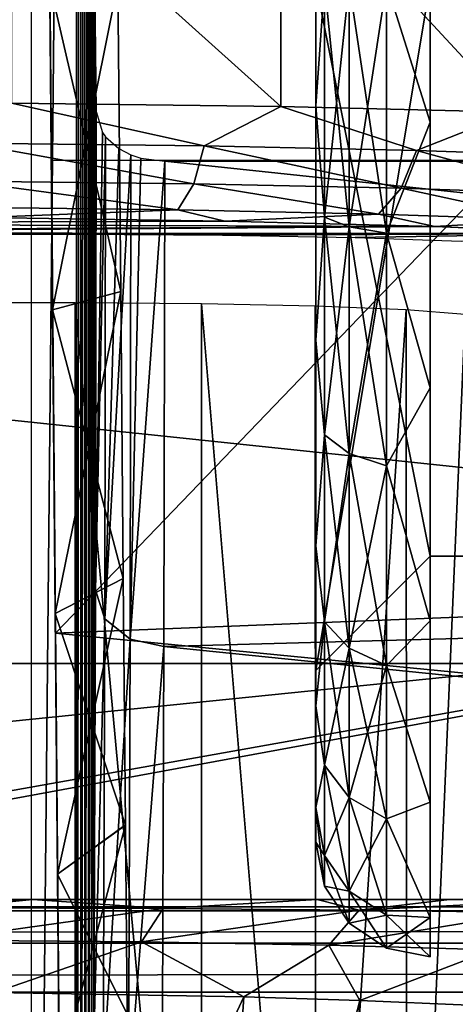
# Model space of a CAD drawing. Header units: millimetres. Extents: x -75 to 75, y -5 to 37.
# Tile 110 of 255: x -16.04 to -14.14, y 5.54 to 9.84. Entities that reach past the tile are written whole.
import ezdxf

# ---------------------------------------------------------------- set-up
doc = ezdxf.new("R2010")
doc.units = ezdxf.units.MM
doc.header["$LTSCALE"] = 101.851852
for name, color, linetype in [('14', 7, 'CONTINUOUS'), ('16', 7, 'CONTINUOUS'), ('163', 7, 'CONTINUOUS'), ('173', 7, 'CONTINUOUS'), ('177', 7, 'CONTINUOUS'), ('178', 7, 'CONTINUOUS'), ('202', 7, 'CONTINUOUS'), ('29', 7, 'CONTINUOUS'), ('327', 7, 'CONTINUOUS'), ('330', 7, 'CONTINUOUS'), ('366', 7, 'CONTINUOUS'), ('375', 7, 'CONTINUOUS'), ('381', 7, 'CONTINUOUS'), ('4', 7, 'CONTINUOUS'), ('410', 7, 'CONTINUOUS'), ('465', 7, 'CONTINUOUS'), ('498', 7, 'CONTINUOUS'), ('502', 7, 'CONTINUOUS'), ('505', 7, 'CONTINUOUS'), ('535', 7, 'CONTINUOUS'), ('536', 7, 'CONTINUOUS'), ('537', 7, 'CONTINUOUS'), ('538', 7, 'CONTINUOUS'), ('543', 7, 'CONTINUOUS'), ('544', 7, 'CONTINUOUS'), ('545', 7, 'CONTINUOUS'), ('6', 7, 'CONTINUOUS'), ('62', 7, 'CONTINUOUS'), ('63', 7, 'CONTINUOUS'), ('8', 7, 'CONTINUOUS'), ('90', 7, 'CONTINUOUS')]:
    doc.layers.add(name, color=color, linetype=linetype)

msp = doc.modelspace()

# ---------------------------------------------------------------- linework, layer by layer
at = {"layer": '14', "color": 251, "linetype": 'Continuous', "true_color": 0x565d62}
for points in [[(-58.6077, 7.0323, 96.607), (-58.9411, 32.5, 96.9404), (58.9411, 32.5, 96.9404), (-58.6077, 7.0323, 96.607)], [(-58.5539, 7.0314, 96.607), (-58.6077, 7.0323, 96.607), (58.9411, 32.5, 96.9404), (-58.5539, 7.0314, 96.607)], [(-58.5, 7.0311, 96.607), (-58.5539, 7.0314, 96.607), (58.9411, 32.5, 96.9404), (-58.5, 7.0311, 96.607)], [(-2.3593, 18.0402, 96.7511), (-58.5, 7.0311, 96.607), (58.9411, 32.5, 96.9404), (-2.3593, 18.0402, 96.7511)], [(-2.5034, 7.0311, 96.607), (-58.5, 7.0311, 96.607), (-2.3593, 18.0402, 96.7511), (-2.5034, 7.0311, 96.607)]]:
    msp.add_3dface(points, dxfattribs=at)
at = {"layer": '16', "color": 251, "linetype": 'Continuous', "true_color": 0x565d62}
for points in [[(-2.8621, 9.2649, -96.6362), (-2.7755, 11.5118, -96.6657), (-58.9411, 32.5, -96.9404), (-2.8621, 9.2649, -96.6362)], [(-2.9458, 7.0311, -96.607), (-2.8621, 9.2649, -96.6362), (-58.9411, 32.5, -96.9404), (-2.9458, 7.0311, -96.607)], [(-58.5, 7.0311, -96.607), (-2.9458, 7.0311, -96.607), (-58.9411, 32.5, -96.9404), (-58.5, 7.0311, -96.607)]]:
    msp.add_3dface(points, dxfattribs=at)
at = {"layer": '163', "color": 251, "linetype": 'Continuous', "true_color": 0x464b4f}
for points in [[(-10.3562, 12.2105, -93.7391), (-55.2537, 12.2105, -93.7391), (-10.3562, 7.4922, -93.5743), (-10.3562, 12.2105, -93.7391)], [(-55.2537, 12.2105, -93.7391), (-20.6896, 5.5909, -93.5079), (-10.3562, 7.4922, -93.5743), (-55.2537, 12.2105, -93.7391)], [(-10.3562, 7.4922, -93.5743), (-20.6896, 5.5909, -93.5079), (-10.3562, 2.7895, -93.4101), (-10.3562, 7.4922, -93.5743)], [(-20.6896, 5.5909, -93.5079), (-20.4602, 5.4851, -93.5042), (-10.3562, 2.7895, -93.4101), (-20.6896, 5.5909, -93.5079)]]:
    msp.add_3dface(points, dxfattribs=at)
at = {"layer": '173', "color": 251, "linetype": 'Continuous', "true_color": 0x464b4f}
for points in [[(-10.3562, 7.3602, -95.2303), (-58.2002, 2.5, -95.4), (-10.3562, 12.2105, -95.0609), (-10.3562, 7.3602, -95.2303)], [(-10.3562, 12.2105, -95.0609), (-58.2002, 2.5, -95.4), (-55.2537, 12.2105, -95.0609), (-10.3562, 12.2105, -95.0609)], [(-10.3562, 2.5, -95.4), (-58.2002, 2.5, -95.4), (-10.3562, 7.3602, -95.2303), (-10.3562, 2.5, -95.4)]]:
    msp.add_3dface(points, dxfattribs=at)
at = {"layer": '177', "color": 251, "linetype": 'Continuous', "true_color": 0x464b4f}
for points in [[(-52, 5.5958, 17.0564), (-52, 4.2501, 17.6839), (52, 2.9042, 18.3115), (-52, 5.5958, 17.0564)], [(52, 4.2501, 17.6839), (-52, 5.5958, 17.0564), (52, 2.9042, 18.3115), (52, 4.2501, 17.6839)], [(52, 5.5958, 17.0564), (-52, 5.5958, 17.0564), (52, 4.2501, 17.6839), (52, 5.5958, 17.0564)]]:
    msp.add_3dface(points, dxfattribs=at)
at = {"layer": '178', "color": 251, "linetype": 'Continuous', "true_color": 0x464b4f}
for points in [[(52, 6, 16.422), (-52, 6, 16.422), (-52, 5.9505, 16.6804), (52, 6, 16.422)], [(52, 5.9505, 16.6804), (52, 6, 16.422), (-52, 5.9505, 16.6804), (52, 5.9505, 16.6804)], [(52, 5.809, 16.9025), (52, 5.9505, 16.6804), (-52, 5.809, 16.9025), (52, 5.809, 16.9025)], [(-52, 5.809, 16.9025), (52, 5.9505, 16.6804), (-52, 5.9505, 16.6804), (-52, 5.809, 16.9025)], [(-52, 5.5958, 17.0564), (52, 5.5958, 17.0564), (52, 5.809, 16.9025), (-52, 5.5958, 17.0564)], [(-52, 5.5958, 17.0564), (52, 5.809, 16.9025), (-52, 5.809, 16.9025), (-52, 5.5958, 17.0564)]]:
    msp.add_3dface(points, dxfattribs=at)
at = {"layer": '202', "color": 251, "linetype": 'Continuous', "true_color": 0x464b4f}
for points in [[(-10.3562, 12.2105, 93.7391), (-55.0838, 5.6242, 93.5091), (-58.5, 7.4961, 93.5745), (-10.3562, 12.2105, 93.7391)], [(-58.5, 7.4961, 93.5745), (-58.5, 12.2105, 93.7391), (-10.3562, 12.2105, 93.7391), (-58.5, 7.4961, 93.5745)], [(-55.0838, 5.6242, 93.5091), (-10.3562, 12.2105, 93.7391), (-54.9162, 5.6242, 93.5091), (-55.0838, 5.6242, 93.5091)], [(-54.9162, 5.6242, 93.5091), (-10.3562, 12.2105, 93.7391), (-54.6981, 5.5934, 93.508), (-54.9162, 5.6242, 93.5091)], [(-54.6981, 5.5934, 93.508), (-10.3562, 12.2105, 93.7391), (-54.4672, 5.4895, 93.5044), (-54.6981, 5.5934, 93.508)], [(-54.4672, 5.4895, 93.5044), (-10.3562, 12.2105, 93.7391), (-54.2352, 5.2935, 93.4976), (-54.4672, 5.4895, 93.5044)], [(-54.2352, 5.2935, 93.4976), (-10.3562, 12.2105, 93.7391), (-54.0237, 4.9888, 93.4869), (-54.2352, 5.2935, 93.4976)], [(-54.0237, 4.9888, 93.4869), (-10.3562, 12.2105, 93.7391), (-53.8676, 4.5769, 93.4725), (-54.0237, 4.9888, 93.4869)], [(-53.8676, 4.5769, 93.4725), (-10.3562, 12.2105, 93.7391), (-53.8033, 4.0893, 93.4555), (-53.8676, 4.5769, 93.4725)], [(-53.8033, 4.0893, 93.4555), (-10.3562, 12.2105, 93.7391), (-53.7806, 2.7895, 93.4101), (-53.8033, 4.0893, 93.4555)], [(-10.3562, 12.2105, 93.7391), (-38.3104, 5.5909, 93.5079), (-53.7806, 2.7895, 93.4101), (-10.3562, 12.2105, 93.7391)], [(-38.0838, 5.6242, 93.5091), (-38.3104, 5.5909, 93.5079), (-10.3562, 12.2105, 93.7391), (-38.0838, 5.6242, 93.5091)], [(-37.9162, 5.6242, 93.5091), (-38.0838, 5.6242, 93.5091), (-10.3562, 12.2105, 93.7391), (-37.9162, 5.6242, 93.5091)], [(-37.6981, 5.5934, 93.508), (-37.9162, 5.6242, 93.5091), (-10.3562, 12.2105, 93.7391), (-37.6981, 5.5934, 93.508)], [(-37.4672, 5.4895, 93.5044), (-37.6981, 5.5934, 93.508), (-10.3562, 12.2105, 93.7391), (-37.4672, 5.4895, 93.5044)], [(-37.2352, 5.2935, 93.4976), (-37.4672, 5.4895, 93.5044), (-10.3562, 12.2105, 93.7391), (-37.2352, 5.2935, 93.4976)], [(-37.0237, 4.9888, 93.4869), (-37.2352, 5.2935, 93.4976), (-10.3562, 12.2105, 93.7391), (-37.0237, 4.9888, 93.4869)], [(-36.8676, 4.5769, 93.4725), (-37.0237, 4.9888, 93.4869), (-10.3562, 12.2105, 93.7391), (-36.8676, 4.5769, 93.4725)], [(-36.8033, 4.0893, 93.4555), (-36.8676, 4.5769, 93.4725), (-10.3562, 12.2105, 93.7391), (-36.8033, 4.0893, 93.4555)], [(-36.7806, 2.7895, 93.4101), (-36.8033, 4.0893, 93.4555), (-10.3562, 12.2105, 93.7391), (-36.7806, 2.7895, 93.4101)], [(-10.3562, 7.4948, 93.5744), (-36.7806, 2.7895, 93.4101), (-10.3562, 12.2105, 93.7391), (-10.3562, 7.4948, 93.5744)], [(-10.3562, 2.7895, 93.4101), (-36.7806, 2.7895, 93.4101), (-10.3562, 7.4948, 93.5744), (-10.3562, 2.7895, 93.4101)]]:
    msp.add_3dface(points, dxfattribs=at)
at = {"layer": '29', "color": 251, "linetype": 'Continuous', "true_color": 0x565d62}
for points in [[(-16.1484, 37, 105), (-15.8255, 0, 104.5156), (-16.0087, 20.9913, 105.1397), (-16.1484, 37, 105)], [(-16.0087, 20.9913, 105.1397), (-15.8255, 0, 104.5156), (-16.0053, 20.6113, 105.2183), (-16.0087, 20.9913, 105.1397)], [(-16.0053, 20.6113, 105.2183), (-15.8255, 0, 104.5156), (-16.0025, 20.2898, 105.4357), (-16.0053, 20.6113, 105.2183)], [(-16.0025, 20.2898, 105.4357), (-15.8255, 0, 104.5156), (-16.0007, 20.0753, 105.759), (-16.0025, 20.2898, 105.4357)], [(-15.8255, 0, 104.5156), (-16, 20, 106.1397), (-16.0007, 20.0753, 105.759), (-15.8255, 0, 104.5156)], [(-16, 20, 106.1397), (-15.8255, 0, 104.5156), (-15.9367, 12.7464, 111.24), (-16, 20, 106.1397)], [(-15.9367, 12.7464, 111.24), (-15.8255, 0, 104.5156), (-15.9251, 11.4207, 110.6907), (-15.9367, 12.7464, 111.24)], [(-15.9251, 11.4207, 110.6907), (-15.8255, 0, 104.5156), (-15.9127, 9.998, 110.5034), (-15.9251, 11.4207, 110.6907)], [(-15.9127, 9.998, 110.5034), (-15.8255, 0, 104.5156), (-15.9003, 8.5753, 110.6906), (-15.9127, 9.998, 110.5034)], [(-15.9003, 8.5749, 121.3093), (-15.9117, 9.8776, 126.4848), (-15.9127, 9.9976, 121.4966), (-15.9003, 8.5749, 121.3093)], [(-15.9098, 9.6622, 126.3686), (-15.9117, 9.8776, 126.4848), (-15.9003, 8.5749, 121.3093), (-15.9098, 9.6622, 126.3686)], [(-15.906, 9.2273, 125.9701), (-15.9098, 9.6622, 126.3686), (-15.9003, 8.5749, 121.3093), (-15.906, 9.2273, 125.9701)], [(-15.8887, 7.2492, 120.76), (-15.906, 9.2273, 125.9701), (-15.9003, 8.5749, 121.3093), (-15.8887, 7.2492, 120.76)], [(-15.888, 7.1636, 125.5893), (-15.906, 9.2273, 125.9701), (-15.8887, 7.2492, 120.76), (-15.888, 7.1636, 125.5893)], [(-15.9003, 8.5753, 110.6906), (-15.8255, 0, 104.5156), (-15.8887, 7.2495, 111.2397), (-15.9003, 8.5753, 110.6906)], [(-15.8887, 7.2495, 111.2397), (-15.8255, 0, 104.5156), (-15.8788, 6.1111, 112.1133), (-15.8887, 7.2495, 111.2397)], [(-15.8788, 6.1108, 119.8864), (-15.888, 7.1636, 125.5893), (-15.8887, 7.2492, 120.76), (-15.8788, 6.1108, 119.8864)], [(-15.8711, 5.2249, 124.7863), (-15.888, 7.1636, 125.5893), (-15.8712, 5.2373, 118.7479), (-15.8711, 5.2249, 124.7863)], [(-15.8712, 5.2373, 118.7479), (-15.888, 7.1636, 125.5893), (-15.8788, 6.1108, 119.8864), (-15.8712, 5.2373, 118.7479)], [(-15.8788, 6.1111, 112.1133), (-15.8255, 0, 104.5156), (-15.8712, 5.2376, 113.2517), (-15.8788, 6.1111, 112.1133)]]:
    msp.add_3dface(points, dxfattribs=at)
at = {"layer": '327', "color": 251, "linetype": 'Continuous', "true_color": 0x464b4f}
for points in [[(-16.1545, 5.5936, -43.2154), (-15.0638, 5.5748, -43.6769), (-16.3058, 2.9078, -44.4553), (-16.1545, 5.5936, -43.2154)], [(-16.3058, 2.9078, -44.4553), (-15.0638, 5.5748, -43.6769), (-15.2421, 2.9266, -44.8682), (-16.3058, 2.9078, -44.4553)], [(-15.0638, 5.5748, -43.6769), (-14.5571, 5.5593, -44.019), (-15.2421, 2.9266, -44.8682), (-15.0638, 5.5748, -43.6769)], [(-15.2421, 2.9266, -44.8682), (-14.5571, 5.5593, -44.019), (-14.7458, 2.9417, -45.1729), (-15.2421, 2.9266, -44.8682)], [(-14.5571, 5.5593, -44.019), (-14.0807, 5.5394, -44.4384), (-14.7458, 2.9417, -45.1729), (-14.5571, 5.5593, -44.019)]]:
    msp.add_3dface(points, dxfattribs=at)
at = {"layer": '330', "color": 251, "linetype": 'Continuous', "true_color": 0x464b4f}
for points in [[(-17.3407, 5.9645, -42.6422), (-15.9884, 6, -42.6021), (-16.3578, 5.9644, -42.741), (-17.3407, 5.9645, -42.6422)], [(-17.3407, 6, -42.422), (-15.9884, 6, -42.6021), (-17.3407, 5.9645, -42.6422), (-17.3407, 6, -42.422)], [(-16.3578, 5.9644, -42.741), (-15.9884, 6, -42.6021), (-15.4176, 5.9609, -43.0418), (-16.3578, 5.9644, -42.741)], [(-15.9884, 6, -42.6021), (-14.7439, 6, -43.1181), (-15.4176, 5.9609, -43.0418), (-15.9884, 6, -42.6021)], [(-15.4176, 5.9609, -43.0418), (-14.7439, 6, -43.1181), (-14.5599, 5.9538, -43.5262), (-15.4176, 5.9609, -43.0418)], [(-14.7439, 6, -43.1181), (-14.1655, 6, -43.4999), (-14.5599, 5.9538, -43.5262), (-14.7439, 6, -43.1181)], [(-13.6214, 6, -43.9675), (-13.815, 5.9428, -44.166), (-14.5599, 5.9538, -43.5262), (-13.6214, 6, -43.9675)], [(-14.1655, 6, -43.4999), (-13.6214, 6, -43.9675), (-14.5599, 5.9538, -43.5262), (-14.1655, 6, -43.4999)], [(-16.3578, 5.9644, -42.741), (-15.4176, 5.9609, -43.0418), (-16.4065, 5.8226, -42.9814), (-16.3578, 5.9644, -42.741)], [(-16.4065, 5.8226, -42.9814), (-15.4176, 5.9609, -43.0418), (-15.5118, 5.8154, -43.266), (-16.4065, 5.8226, -42.9814)], [(-15.4176, 5.9609, -43.0418), (-14.5599, 5.9538, -43.5262), (-15.5118, 5.8154, -43.266), (-15.4176, 5.9609, -43.0418)], [(-15.5118, 5.8154, -43.266), (-14.5599, 5.9538, -43.5262), (-14.6926, 5.8011, -43.7246), (-15.5118, 5.8154, -43.266)], [(-14.5599, 5.9538, -43.5262), (-13.815, 5.9428, -44.166), (-14.6926, 5.8011, -43.7246), (-14.5599, 5.9538, -43.5262)], [(-13.815, 5.9428, -44.166), (-13.977, 5.7802, -44.3322), (-14.6926, 5.8011, -43.7246), (-13.815, 5.9428, -44.166)], [(-16.1545, 5.5936, -43.2154), (-16.4065, 5.8226, -42.9814), (-15.5118, 5.8154, -43.266), (-16.1545, 5.5936, -43.2154)], [(-15.0638, 5.5748, -43.6769), (-16.1545, 5.5936, -43.2154), (-15.5118, 5.8154, -43.266), (-15.0638, 5.5748, -43.6769)], [(-15.0638, 5.5748, -43.6769), (-15.5118, 5.8154, -43.266), (-14.6926, 5.8011, -43.7246), (-15.0638, 5.5748, -43.6769)], [(-14.5571, 5.5593, -44.019), (-15.0638, 5.5748, -43.6769), (-14.6926, 5.8011, -43.7246), (-14.5571, 5.5593, -44.019)], [(-13.977, 5.7802, -44.3322), (-14.5571, 5.5593, -44.019), (-14.6926, 5.8011, -43.7246), (-13.977, 5.7802, -44.3322)], [(-14.0807, 5.5394, -44.4384), (-14.5571, 5.5593, -44.019), (-13.977, 5.7802, -44.3322), (-14.0807, 5.5394, -44.4384)]]:
    msp.add_3dface(points, dxfattribs=at)
at = {"layer": '366', "color": 251, "linetype": 'Continuous', "true_color": 0x464b4f}
for points in [[(-15.9931, -0.0814, 159.707), (-15.9931, 20.0814, 159.707), (-15.7958, 19.8841, 137.0956), (-15.9931, -0.0814, 159.707)], [(-15.7958, 0.1159, 137.0956), (-15.9931, -0.0814, 159.707), (-15.7958, 19.8841, 137.0956), (-15.7958, 0.1159, 137.0956)], [(-15.7773, 19.6371, 134.9842), (-15.7958, 0.1159, 137.0956), (-15.7958, 19.8841, 137.0956), (-15.7773, 19.6371, 134.9842)], [(-15.7772, 0.3668, 134.9673), (-15.7958, 0.1159, 137.0956), (-15.7773, 19.6371, 134.9842), (-15.7772, 0.3668, 134.9673)], [(-15.7598, 18.9463, 132.9787), (-15.7772, 0.3668, 134.9673), (-15.7773, 19.6371, 134.9842), (-15.7598, 18.9463, 132.9787)], [(-15.7597, 1.0598, 132.9656), (-15.7772, 0.3668, 134.9673), (-15.7598, 18.9463, 132.9787), (-15.7597, 1.0598, 132.9656)], [(-15.744, 17.8435, 131.1667), (-15.7597, 1.0598, 132.9656), (-15.7598, 18.9463, 132.9787), (-15.744, 17.8435, 131.1667)], [(-15.7439, 2.1635, 131.1576), (-15.7597, 1.0598, 132.9656), (-15.744, 17.8435, 131.1667), (-15.7439, 2.1635, 131.1576)], [(-15.7306, 16.3795, 129.6317), (-15.7439, 2.1635, 131.1576), (-15.744, 17.8435, 131.1667), (-15.7306, 16.3795, 129.6317)], [(-15.7306, 3.6271, 129.6261), (-15.7439, 2.1635, 131.1576), (-15.7306, 16.3795, 129.6317), (-15.7306, 3.6271, 129.6261)], [(-15.7203, 14.6217, 128.4444), (-15.7306, 3.6271, 129.6261), (-15.7306, 16.3795, 129.6317), (-15.7203, 14.6217, 128.4444)], [(-15.7202, 5.3833, 128.4418), (-15.7306, 3.6271, 129.6261), (-15.7203, 14.6217, 128.4444), (-15.7202, 5.3833, 128.4418)], [(-15.7134, 12.6512, 127.6596), (-15.7202, 5.3833, 128.4418), (-15.7203, 14.6217, 128.4444), (-15.7134, 12.6512, 127.6596)], [(-15.7146, 10, 127.8), (-15.7202, 5.3833, 128.4418), (-15.7134, 12.6512, 127.6596), (-15.7146, 10, 127.8)], [(-15.7143, 9.8341, 127.7613), (-15.7202, 5.3833, 128.4418), (-15.7146, 10, 127.8), (-15.7143, 9.8341, 127.7613)], [(-15.7134, 7.3516, 127.6588), (-15.7202, 5.3833, 128.4418), (-15.7143, 9.8341, 127.7613), (-15.7134, 7.3516, 127.6588)], [(-15.7134, 9.7025, 127.6533), (-15.7134, 7.3516, 127.6588), (-15.7143, 9.8341, 127.7613), (-15.7134, 9.7025, 127.6533)], [(-15.7104, 9.4415, 127.3132), (-15.7134, 7.3516, 127.6588), (-15.7134, 9.7025, 127.6533), (-15.7104, 9.4415, 127.3132)]]:
    msp.add_3dface(points, dxfattribs=at)
at = {"layer": '375', "color": 251, "linetype": 'Continuous', "true_color": 0x464b4f}
for points in [[(-15.4138, 7.1056, 127.42), (-15.4105, 9.2239, 127.0296), (0.4974, 7.5379, 127.3021), (-15.4138, 7.1056, 127.42)], [(-15.4105, 9.2239, 127.0296), (-13.2402, 9.2239, 127.0296), (0.4974, 7.5379, 127.3021), (-15.4105, 9.2239, 127.0296)], [(0.4908, 5.487, 128.0545), (-15.4138, 7.1056, 127.42), (0.4974, 7.5379, 127.3021), (0.4908, 5.487, 128.0545)], [(-15.4208, 5.1167, 128.2471), (-15.4138, 7.1056, 127.42), (0.4908, 5.487, 128.0545), (-15.4208, 5.1167, 128.2471)]]:
    msp.add_3dface(points, dxfattribs=at)
at = {"layer": '381', "color": 251, "linetype": 'Continuous', "true_color": 0x464b4f}
for points in [[(-15.8017, 8.6055, 162.5), (-17.961, 8.6055, 162.5), (-15.8017, 2.6098, 162.5), (-15.8017, 8.6055, 162.5)], [(-15.8017, 2.6098, 162.5), (-17.961, 8.6055, 162.5), (-17.9398, 8.3551, 162.5), (-15.8017, 2.6098, 162.5)], [(-17.9994, 7.0083, 162.5), (-15.6653, 1.7464, 162.5), (-17.9398, 8.3551, 162.5), (-17.9994, 7.0083, 162.5)], [(-15.6653, 1.7464, 162.5), (-15.8017, 2.6098, 162.5), (-17.9398, 8.3551, 162.5), (-15.6653, 1.7464, 162.5)], [(-18.4178, 5.7264, 162.5), (-15.6653, 1.7464, 162.5), (-17.9994, 7.0083, 162.5), (-18.4178, 5.7264, 162.5)], [(-19.1645, 4.6035, 162.5), (-15.2718, 0.9707, 162.5), (-18.4178, 5.7264, 162.5), (-19.1645, 4.6035, 162.5)], [(-15.2718, 0.9707, 162.5), (-15.6653, 1.7464, 162.5), (-18.4178, 5.7264, 162.5), (-15.2718, 0.9707, 162.5)]]:
    msp.add_3dface(points, dxfattribs=at)
at = {"layer": '4', "color": 251, "linetype": 'Continuous', "true_color": 0x565d62}
for points in [[(-15.906, 9.2273, 125.9701), (-15.888, 7.1636, 125.5893), (-13.9, 9.2273, 125.9701), (-15.906, 9.2273, 125.9701)], [(-15.888, 7.1636, 125.5893), (-0.5, 7.7748, 125.7493), (-13.9, 9.2273, 125.9701), (-15.888, 7.1636, 125.5893)], [(-0.5, 5.6612, 125.0097), (-0.5, 7.7748, 125.7493), (-15.888, 7.1636, 125.5893), (-0.5, 5.6612, 125.0097)], [(-15.8711, 5.2249, 124.7863), (-0.5, 5.6612, 125.0097), (-15.888, 7.1636, 125.5893), (-15.8711, 5.2249, 124.7863)], [(-0.5, 3.7651, 123.8183), (-0.5, 5.6612, 125.0097), (-15.8711, 5.2249, 124.7863), (-0.5, 3.7651, 123.8183)]]:
    msp.add_3dface(points, dxfattribs=at)
at = {"layer": '410', "color": 251, "linetype": 'Continuous', "true_color": 0x464b4f}
for points in [[(-15.7134, 7.3516, 127.6588), (-15.7104, 9.4415, 127.3132), (-15.6823, 9.3503, 127.1943), (-15.7134, 7.3516, 127.6588)], [(-15.6689, 9.3316, 127.17), (-15.7134, 7.3516, 127.6588), (-15.6823, 9.3503, 127.1943), (-15.6689, 9.3316, 127.17)], [(-15.6722, 7.2256, 127.5389), (-15.7134, 7.3516, 127.6588), (-15.6689, 9.3316, 127.17), (-15.6722, 7.2256, 127.5389)], [(-15.6722, 7.2256, 127.5389), (-15.6689, 9.3316, 127.17), (-15.6109, 9.2798, 127.1025), (-15.6722, 7.2256, 127.5389)], [(-15.6722, 7.2256, 127.5389), (-15.6109, 9.2798, 127.1025), (-15.558, 9.2521, 127.0664), (-15.6722, 7.2256, 127.5389)], [(-15.5615, 7.1367, 127.4513), (-15.6722, 7.2256, 127.5389), (-15.558, 9.2521, 127.0664), (-15.5615, 7.1367, 127.4513)], [(-15.5615, 7.1367, 127.4513), (-15.558, 9.2521, 127.0664), (-15.5149, 9.2376, 127.0474), (-15.5615, 7.1367, 127.4513)], [(-15.4105, 9.2239, 127.0296), (-15.5615, 7.1367, 127.4513), (-15.5149, 9.2376, 127.0474), (-15.4105, 9.2239, 127.0296)], [(-15.4105, 9.2239, 127.0296), (-15.4138, 7.1056, 127.42), (-15.5615, 7.1367, 127.4513), (-15.4105, 9.2239, 127.0296)], [(-15.7202, 5.3833, 128.4418), (-15.7134, 7.3516, 127.6588), (-15.6722, 7.2256, 127.5389), (-15.7202, 5.3833, 128.4418)], [(-15.6792, 5.244, 128.3465), (-15.7202, 5.3833, 128.4418), (-15.6722, 7.2256, 127.5389), (-15.6792, 5.244, 128.3465)], [(-15.6792, 5.244, 128.3465), (-15.6722, 7.2256, 127.5389), (-15.5615, 7.1367, 127.4513), (-15.6792, 5.244, 128.3465)], [(-15.5686, 5.1472, 128.2749), (-15.6792, 5.244, 128.3465), (-15.5615, 7.1367, 127.4513), (-15.5686, 5.1472, 128.2749)], [(-15.4138, 7.1056, 127.42), (-15.5686, 5.1472, 128.2749), (-15.5615, 7.1367, 127.4513), (-15.4138, 7.1056, 127.42)], [(-15.4138, 7.1056, 127.42), (-15.4208, 5.1167, 128.2471), (-15.5686, 5.1472, 128.2749), (-15.4138, 7.1056, 127.42)]]:
    msp.add_3dface(points, dxfattribs=at)
at = {"layer": '465', "color": 251, "linetype": 'Continuous', "true_color": 0x464b4f}
for points in [[(-15.8017, 8.6055, 162.5), (-15.8017, 2.6098, 162.5), (-15.2501, 2.6098, 162.4134), (-15.8017, 8.6055, 162.5)], [(-15.8017, 8.6055, 162.5), (-15.2501, 2.6098, 162.4134), (-15.2493, 8.602, 162.4131), (-15.8017, 8.6055, 162.5)], [(-15.2501, 2.6098, 162.4134), (-14.7497, 2.6098, 162.1606), (-15.2493, 8.602, 162.4131), (-15.2501, 2.6098, 162.4134)], [(-15.2493, 8.602, 162.4131), (-14.7497, 2.6098, 162.1606), (-14.7519, 8.5918, 162.1622), (-15.2493, 8.602, 162.4131)], [(-14.7519, 8.5918, 162.1622), (-14.7497, 2.6098, 162.1606), (-14.355, 8.5758, 161.7709), (-14.7519, 8.5918, 162.1622)], [(-14.7497, 2.6098, 162.1606), (-14.3514, 2.6098, 161.7661), (-14.355, 8.5758, 161.7709), (-14.7497, 2.6098, 162.1606)], [(-14.355, 8.5758, 161.7709), (-14.3514, 2.6098, 161.7661), (-14.0967, 8.5557, 161.277), (-14.355, 8.5758, 161.7709)], [(-14.3514, 2.6098, 161.7661), (-14.0938, 2.6098, 161.2682), (-14.0967, 8.5557, 161.277), (-14.3514, 2.6098, 161.7661)]]:
    msp.add_3dface(points, dxfattribs=at)
at = {"layer": '498', "color": 251, "linetype": 'Continuous', "true_color": 0x464b4f}
for points in [[(-16.2069, 8.978, 164.8709), (-18.3108, 8.9523, 164.1332), (-15.1475, 8.9631, 164.4439), (-16.2069, 8.978, 164.8709)], [(-15.1475, 8.9631, 164.4439), (-18.3108, 8.9523, 164.1332), (-14.2295, 8.9394, 163.7638), (-15.1475, 8.9631, 164.4439)], [(-18.3108, 8.9523, 164.1332), (-18.2913, 8.919, 163.1808), (-14.2295, 8.9394, 163.7638), (-18.3108, 8.9523, 164.1332)], [(-18.2913, 8.919, 163.1808), (-18.1193, 8.9119, 162.977), (-14.2295, 8.9394, 163.7638), (-18.2913, 8.919, 163.1808)], [(-14.2295, 8.9394, 163.7638), (-18.1193, 8.9119, 162.977), (-13.5124, 8.9083, 162.8742), (-14.2295, 8.9394, 163.7638)], [(-18.1193, 8.9119, 162.977), (-17.961, 8.9053, 162.7895), (-13.5124, 8.9083, 162.8742), (-18.1193, 8.9119, 162.977)], [(-17.961, 8.9053, 162.7895), (-15.8017, 8.9053, 162.7895), (-13.5124, 8.9083, 162.8742), (-17.961, 8.9053, 162.7895)], [(-15.8017, 8.9053, 162.7895), (-15.1572, 8.9018, 162.6882), (-13.5124, 8.9083, 162.8742), (-15.8017, 8.9053, 162.7895)], [(-15.1572, 8.9018, 162.6882), (-14.577, 8.8916, 162.3954), (-13.5124, 8.9083, 162.8742), (-15.1572, 8.9018, 162.6882)], [(-14.577, 8.8916, 162.3954), (-14.1138, 8.8756, 161.9389), (-13.5124, 8.9083, 162.8742), (-14.577, 8.8916, 162.3954)]]:
    msp.add_3dface(points, dxfattribs=at)
at = {"layer": '502', "color": 251, "linetype": 'Continuous', "true_color": 0x464b4f}
for points in [[(-14.903, 10.5372, 164.8626), (-16.0803, 10.5223, 165.3372), (-14.9032, 9.4628, 164.8627), (-14.903, 10.5372, 164.8626)], [(-13.8833, 9.4391, 164.107), (-14.903, 10.5372, 164.8626), (-14.9032, 9.4628, 164.8627), (-13.8833, 9.4391, 164.107)], [(-13.883, 10.5609, 164.1068), (-14.903, 10.5372, 164.8626), (-13.8833, 9.4391, 164.107), (-13.883, 10.5609, 164.1068)], [(-14.9032, 9.4628, 164.8627), (-16.0803, 10.5223, 165.3372), (-16.0804, 9.4777, 165.3372), (-14.9032, 9.4628, 164.8627)]]:
    msp.add_3dface(points, dxfattribs=at)
at = {"layer": '505', "color": 251, "linetype": 'Continuous', "true_color": 0x464b4f}
for points in [[(-15.2371, 9.2909, 164.9978), (-16.0804, 9.4777, 165.3372), (-16.2655, 9.3032, 165.3491), (-15.2371, 9.2909, 164.9978)], [(-14.9032, 9.4628, 164.8627), (-16.0804, 9.4777, 165.3372), (-15.2371, 9.2909, 164.9978), (-14.9032, 9.4628, 164.8627)], [(-14.31, 9.2711, 164.4311), (-14.9032, 9.4628, 164.8627), (-15.2371, 9.2909, 164.9978), (-14.31, 9.2711, 164.4311)], [(-13.8833, 9.4391, 164.107), (-14.9032, 9.4628, 164.8627), (-14.31, 9.2711, 164.4311), (-13.8833, 9.4391, 164.107)], [(-13.5285, 9.2447, 163.6763), (-13.8833, 9.4391, 164.107), (-14.31, 9.2711, 164.4311), (-13.5285, 9.2447, 163.6763)], [(-15.2833, 9.1254, 164.9053), (-16.2655, 9.3032, 165.3491), (-16.2892, 9.1374, 165.2489), (-15.2833, 9.1254, 164.9053)], [(-15.2371, 9.2909, 164.9978), (-16.2655, 9.3032, 165.3491), (-15.2833, 9.1254, 164.9053), (-15.2371, 9.2909, 164.9978)], [(-14.3764, 9.1061, 164.351), (-15.2371, 9.2909, 164.9978), (-15.2833, 9.1254, 164.9053), (-14.3764, 9.1061, 164.351)], [(-14.31, 9.2711, 164.4311), (-15.2371, 9.2909, 164.9978), (-14.3764, 9.1061, 164.351), (-14.31, 9.2711, 164.4311)], [(-13.6121, 9.0803, 163.6126), (-14.31, 9.2711, 164.4311), (-14.3764, 9.1061, 164.351), (-13.6121, 9.0803, 163.6126)], [(-13.5285, 9.2447, 163.6763), (-14.31, 9.2711, 164.4311), (-13.6121, 9.0803, 163.6126), (-13.5285, 9.2447, 163.6763)], [(-15.3523, 9.0121, 164.7622), (-16.2892, 9.1374, 165.2489), (-16.3245, 9.0237, 165.0943), (-15.3523, 9.0121, 164.7622)], [(-15.2833, 9.1254, 164.9053), (-16.2892, 9.1374, 165.2489), (-15.3523, 9.0121, 164.7622), (-15.2833, 9.1254, 164.9053)], [(-14.4758, 8.9934, 164.2264), (-15.2833, 9.1254, 164.9053), (-15.3523, 9.0121, 164.7622), (-14.4758, 8.9934, 164.2264)], [(-14.3764, 9.1061, 164.351), (-15.2833, 9.1254, 164.9053), (-14.4758, 8.9934, 164.2264), (-14.3764, 9.1061, 164.351)], [(-13.737, 8.9685, 163.5128), (-14.3764, 9.1061, 164.351), (-14.4758, 8.9934, 164.2264), (-13.737, 8.9685, 163.5128)], [(-13.6121, 9.0803, 163.6126), (-14.3764, 9.1061, 164.351), (-13.737, 8.9685, 163.5128), (-13.6121, 9.0803, 163.6126)], [(-16.2069, 8.978, 164.8709), (-15.3523, 9.0121, 164.7622), (-16.3245, 9.0237, 165.0943), (-16.2069, 8.978, 164.8709)], [(-16.2069, 8.978, 164.8709), (-15.1475, 8.9631, 164.4439), (-15.3523, 9.0121, 164.7622), (-16.2069, 8.978, 164.8709)], [(-15.1475, 8.9631, 164.4439), (-14.4758, 8.9934, 164.2264), (-15.3523, 9.0121, 164.7622), (-15.1475, 8.9631, 164.4439)], [(-15.1475, 8.9631, 164.4439), (-14.2295, 8.9394, 163.7638), (-14.4758, 8.9934, 164.2264), (-15.1475, 8.9631, 164.4439)], [(-14.2295, 8.9394, 163.7638), (-13.737, 8.9685, 163.5128), (-14.4758, 8.9934, 164.2264), (-14.2295, 8.9394, 163.7638)], [(-14.2295, 8.9394, 163.7638), (-13.5124, 8.9083, 162.8742), (-13.737, 8.9685, 163.5128), (-14.2295, 8.9394, 163.7638)]]:
    msp.add_3dface(points, dxfattribs=at)
at = {"layer": '535', "linetype": 'Continuous'}
for points in [[(-14.75, 9.4664, 119.7118), (-14.75, 10.5336, 119.7118), (-14.75, 10, 119.4641), (-14.75, 9.4664, 119.7118)], [(-14.75, 10.5336, 112.2882), (-14.75, 9.4664, 112.2882), (-14.75, 10, 112.5359), (-14.75, 10.5336, 112.2882)], [(-14.75, 7, 117.7321), (-14.75, 9.4664, 119.7118), (-14.75, 10, 119.4641), (-14.75, 7, 117.7321)], [(-14.75, 8.4422, 112.5889), (-14.75, 7.5442, 113.166), (-14.75, 10, 112.5359), (-14.75, 8.4422, 112.5889)], [(-14.75, 10, 112.5359), (-14.75, 7.5442, 113.166), (-14.75, 7, 114.2679), (-14.75, 10, 112.5359)], [(-14.75, 9.4664, 112.2882), (-14.75, 8.4422, 112.5889), (-14.75, 10, 112.5359), (-14.75, 9.4664, 112.2882)], [(-14.75, 8.4422, 119.4111), (-14.75, 9.4664, 119.7118), (-14.75, 7, 117.7321), (-14.75, 8.4422, 119.4111)], [(-14.75, 7.5442, 118.834), (-14.75, 8.4422, 119.4111), (-14.75, 7, 117.7321), (-14.75, 7.5442, 118.834)], [(-14.75, 6.8453, 118.0274), (-14.75, 7.5442, 118.834), (-14.75, 7, 117.7321), (-14.75, 6.8453, 118.0274)], [(-14.75, 7.5442, 113.166), (-14.75, 6.8453, 113.9726), (-14.75, 7, 114.2679), (-14.75, 7.5442, 113.166)], [(-14.75, 6.8453, 113.9726), (-14.75, 6.8453, 118.0274), (-14.75, 7, 117.7321), (-14.75, 6.8453, 113.9726)], [(-14.75, 7, 114.2679), (-14.75, 6.8453, 113.9726), (-14.75, 7, 117.7321), (-14.75, 7, 114.2679)], [(-14.75, 6.4019, 114.9435), (-14.75, 6.8453, 118.0274), (-14.75, 6.8453, 113.9726), (-14.75, 6.4019, 114.9435)], [(-14.75, 6.4019, 117.0565), (-14.75, 6.8453, 118.0274), (-14.75, 6.4019, 114.9435), (-14.75, 6.4019, 117.0565)], [(-14.75, 6.25, 116), (-14.75, 6.4019, 117.0565), (-14.75, 6.4019, 114.9435), (-14.75, 6.25, 116)]]:
    msp.add_3dface(points, dxfattribs=at)
at = {"layer": '536', "linetype": 'Continuous'}
for points in [[(-14.25, 10.6048, 120.2067), (-14.441, 10, 120.2121), (-14.25, 9.3952, 120.2067), (-14.25, 10.6048, 120.2067)], [(-14.75, 10.5336, 119.7118), (-14.75, 9.4664, 119.7118), (-14.7119, 10, 119.9413), (-14.75, 10.5336, 119.7118)], [(-14.7119, 10, 119.9413), (-14.75, 9.4664, 119.7118), (-14.7119, 8.9799, 119.807), (-14.7119, 10, 119.9413)], [(-14.7119, 10, 119.9413), (-14.7119, 8.9799, 119.807), (-14.6034, 10, 120.1037), (-14.7119, 10, 119.9413)], [(-14.6034, 10, 120.1037), (-14.7119, 8.9799, 119.807), (-14.6034, 8.9379, 119.9639), (-14.6034, 10, 120.1037)], [(-14.6034, 10, 120.1037), (-14.6034, 8.9379, 119.9639), (-14.441, 10, 120.2121), (-14.6034, 10, 120.1037)], [(-14.441, 10, 120.2121), (-14.6034, 8.9379, 119.9639), (-14.441, 8.9098, 120.0686), (-14.441, 10, 120.2121)], [(-14.441, 10, 120.2121), (-14.441, 8.9098, 120.0686), (-14.25, 9.3952, 120.2067), (-14.441, 10, 120.2121)], [(-14.75, 9.4664, 119.7118), (-14.75, 8.4422, 119.4111), (-14.7119, 8.9799, 119.807), (-14.75, 9.4664, 119.7118)], [(-14.25, 9.3952, 120.2067), (-14.441, 8.9098, 120.0686), (-14.25, 8.2345, 119.8659), (-14.25, 9.3952, 120.2067)], [(-14.7119, 8.9799, 119.807), (-14.75, 8.4422, 119.4111), (-14.7119, 8.0293, 119.4133), (-14.7119, 8.9799, 119.807)], [(-14.7119, 8.9799, 119.807), (-14.7119, 8.0293, 119.4133), (-14.6034, 8.9379, 119.9639), (-14.7119, 8.9799, 119.807)], [(-14.6034, 8.9379, 119.9639), (-14.7119, 8.0293, 119.4133), (-14.6034, 7.9482, 119.5539), (-14.6034, 8.9379, 119.9639)], [(-14.6034, 8.9379, 119.9639), (-14.6034, 7.9482, 119.5539), (-14.441, 8.9098, 120.0686), (-14.6034, 8.9379, 119.9639)], [(-14.441, 8.9098, 120.0686), (-14.6034, 7.9482, 119.5539), (-14.441, 7.894, 119.6478), (-14.441, 8.9098, 120.0686)], [(-14.441, 8.9098, 120.0686), (-14.441, 7.894, 119.6478), (-14.25, 8.2345, 119.8659), (-14.441, 8.9098, 120.0686)], [(-14.75, 8.4422, 119.4111), (-14.75, 7.5442, 118.834), (-14.7119, 8.0293, 119.4133), (-14.75, 8.4422, 119.4111)], [(-14.25, 8.2345, 119.8659), (-14.441, 7.894, 119.6478), (-14.25, 7.2168, 119.2119), (-14.25, 8.2345, 119.8659)], [(-14.7119, 8.0293, 119.4133), (-14.75, 7.5442, 118.834), (-14.7119, 7.2131, 118.7869), (-14.7119, 8.0293, 119.4133)], [(-14.7119, 8.0293, 119.4133), (-14.7119, 7.2131, 118.7869), (-14.6034, 7.9482, 119.5539), (-14.7119, 8.0293, 119.4133)], [(-14.6034, 7.9482, 119.5539), (-14.7119, 7.2131, 118.7869), (-14.6034, 7.0983, 118.9017), (-14.6034, 7.9482, 119.5539)], [(-14.6034, 7.9482, 119.5539), (-14.6034, 7.0983, 118.9017), (-14.441, 7.894, 119.6478), (-14.6034, 7.9482, 119.5539)], [(-14.441, 7.894, 119.6478), (-14.6034, 7.0983, 118.9017), (-14.441, 7.0216, 118.9784), (-14.441, 7.894, 119.6478)], [(-14.441, 7.894, 119.6478), (-14.441, 7.0216, 118.9784), (-14.25, 7.2168, 119.2119), (-14.441, 7.894, 119.6478)], [(-14.75, 7.5442, 118.834), (-14.75, 6.8453, 118.0274), (-14.7119, 7.2131, 118.7869), (-14.75, 7.5442, 118.834)], [(-14.7119, 7.2131, 118.7869), (-14.75, 6.8453, 118.0274), (-14.7119, 6.5867, 117.9707), (-14.7119, 7.2131, 118.7869)], [(-14.7119, 7.2131, 118.7869), (-14.7119, 6.5867, 117.9707), (-14.6034, 7.0983, 118.9017), (-14.7119, 7.2131, 118.7869)], [(-14.25, 7.2168, 119.2119), (-14.441, 7.0216, 118.9784), (-14.25, 6.4247, 118.2977), (-14.25, 7.2168, 119.2119)], [(-14.6034, 7.0983, 118.9017), (-14.7119, 6.5867, 117.9707), (-14.6034, 6.4461, 118.0518), (-14.6034, 7.0983, 118.9017)], [(-14.6034, 7.0983, 118.9017), (-14.6034, 6.4461, 118.0518), (-14.441, 7.0216, 118.9784), (-14.6034, 7.0983, 118.9017)], [(-14.441, 7.0216, 118.9784), (-14.6034, 6.4461, 118.0518), (-14.441, 6.3522, 118.106), (-14.441, 7.0216, 118.9784)], [(-14.441, 7.0216, 118.9784), (-14.441, 6.3522, 118.106), (-14.25, 6.4247, 118.2977), (-14.441, 7.0216, 118.9784)], [(-14.75, 6.8453, 118.0274), (-14.75, 6.4019, 117.0565), (-14.7119, 6.5867, 117.9707), (-14.75, 6.8453, 118.0274)], [(-14.7119, 6.5867, 117.9707), (-14.75, 6.4019, 117.0565), (-14.7119, 6.193, 117.0201), (-14.7119, 6.5867, 117.9707)], [(-14.7119, 6.5867, 117.9707), (-14.7119, 6.193, 117.0201), (-14.6034, 6.4461, 118.0518), (-14.7119, 6.5867, 117.9707)], [(-14.6034, 6.4461, 118.0518), (-14.7119, 6.193, 117.0201), (-14.6034, 6.0361, 117.0621), (-14.6034, 6.4461, 118.0518)], [(-14.6034, 6.4461, 118.0518), (-14.6034, 6.0361, 117.0621), (-14.441, 6.3522, 118.106), (-14.6034, 6.4461, 118.0518)], [(-14.25, 6.4247, 118.2977), (-14.441, 6.3522, 118.106), (-14.25, 5.9222, 117.1974), (-14.25, 6.4247, 118.2977)], [(-14.75, 6.4019, 117.0565), (-14.75, 6.25, 116), (-14.7119, 6.193, 117.0201), (-14.75, 6.4019, 117.0565)], [(-14.441, 6.3522, 118.106), (-14.6034, 6.0361, 117.0621), (-14.441, 5.9314, 117.0902), (-14.441, 6.3522, 118.106)], [(-14.441, 6.3522, 118.106), (-14.441, 5.9314, 117.0902), (-14.25, 5.9222, 117.1974), (-14.441, 6.3522, 118.106)], [(-14.7119, 6.193, 117.0201), (-14.75, 6.25, 116), (-14.7119, 6.0587, 116), (-14.7119, 6.193, 117.0201)], [(-14.7119, 6.193, 117.0201), (-14.7119, 6.0587, 116), (-14.6034, 6.0361, 117.0621), (-14.7119, 6.193, 117.0201)], [(-14.6034, 6.0361, 117.0621), (-14.7119, 6.0587, 116), (-14.6034, 5.8963, 116), (-14.6034, 6.0361, 117.0621)], [(-14.6034, 6.0361, 117.0621), (-14.6034, 5.8963, 116), (-14.441, 5.9314, 117.0902), (-14.6034, 6.0361, 117.0621)], [(-14.441, 5.9314, 117.0902), (-14.6034, 5.8963, 116), (-14.441, 5.7879, 116), (-14.441, 5.9314, 117.0902)], [(-14.441, 5.9314, 117.0902), (-14.441, 5.7879, 116), (-14.25, 5.9222, 117.1974), (-14.441, 5.9314, 117.0902)], [(-14.25, 5.9222, 117.1974), (-14.441, 5.7879, 116), (-14.25, 5.75, 116), (-14.25, 5.9222, 117.1974)]]:
    msp.add_3dface(points, dxfattribs=at)
at = {"layer": '537', "linetype": 'Continuous'}
for points in [[(-14.25, 9.3952, 111.7933), (-14.441, 10, 111.7879), (-14.25, 10.6048, 111.7933), (-14.25, 9.3952, 111.7933)], [(-14.75, 9.4664, 112.2882), (-14.75, 10.5336, 112.2882), (-14.7119, 10, 112.0587), (-14.75, 9.4664, 112.2882)], [(-14.7119, 8.9799, 112.193), (-14.75, 9.4664, 112.2882), (-14.7119, 10, 112.0587), (-14.7119, 8.9799, 112.193)], [(-14.7119, 8.9799, 112.193), (-14.7119, 10, 112.0587), (-14.6034, 8.9379, 112.0361), (-14.7119, 8.9799, 112.193)], [(-14.6034, 8.9379, 112.0361), (-14.7119, 10, 112.0587), (-14.6034, 10, 111.8963), (-14.6034, 8.9379, 112.0361)], [(-14.6034, 8.9379, 112.0361), (-14.6034, 10, 111.8963), (-14.441, 8.9098, 111.9314), (-14.6034, 8.9379, 112.0361)], [(-14.441, 8.9098, 111.9314), (-14.6034, 10, 111.8963), (-14.441, 10, 111.7879), (-14.441, 8.9098, 111.9314)], [(-14.441, 8.9098, 111.9314), (-14.441, 10, 111.7879), (-14.25, 9.3952, 111.7933), (-14.441, 8.9098, 111.9314)], [(-14.75, 8.4422, 112.5889), (-14.75, 9.4664, 112.2882), (-14.7119, 8.9799, 112.193), (-14.75, 8.4422, 112.5889)], [(-14.25, 8.2345, 112.1341), (-14.441, 8.9098, 111.9314), (-14.25, 9.3952, 111.7933), (-14.25, 8.2345, 112.1341)], [(-14.7119, 8.0293, 112.5867), (-14.75, 8.4422, 112.5889), (-14.7119, 8.9799, 112.193), (-14.7119, 8.0293, 112.5867)], [(-14.6034, 7.9482, 112.4461), (-14.7119, 8.9799, 112.193), (-14.6034, 8.9379, 112.0361), (-14.6034, 7.9482, 112.4461)], [(-14.7119, 8.0293, 112.5867), (-14.7119, 8.9799, 112.193), (-14.6034, 7.9482, 112.4461), (-14.7119, 8.0293, 112.5867)], [(-14.6034, 7.9482, 112.4461), (-14.6034, 8.9379, 112.0361), (-14.441, 7.894, 112.3522), (-14.6034, 7.9482, 112.4461)], [(-14.441, 7.894, 112.3522), (-14.6034, 8.9379, 112.0361), (-14.441, 8.9098, 111.9314), (-14.441, 7.894, 112.3522)], [(-14.441, 7.894, 112.3522), (-14.441, 8.9098, 111.9314), (-14.25, 8.2345, 112.1341), (-14.441, 7.894, 112.3522)], [(-14.75, 7.5442, 113.166), (-14.75, 8.4422, 112.5889), (-14.7119, 8.0293, 112.5867), (-14.75, 7.5442, 113.166)], [(-14.25, 7.2168, 112.7881), (-14.441, 7.894, 112.3522), (-14.25, 8.2345, 112.1341), (-14.25, 7.2168, 112.7881)], [(-14.7119, 7.2131, 113.2131), (-14.75, 7.5442, 113.166), (-14.7119, 8.0293, 112.5867), (-14.7119, 7.2131, 113.2131)], [(-14.6034, 7.0983, 113.0983), (-14.7119, 8.0293, 112.5867), (-14.6034, 7.9482, 112.4461), (-14.6034, 7.0983, 113.0983)], [(-14.7119, 7.2131, 113.2131), (-14.7119, 8.0293, 112.5867), (-14.6034, 7.0983, 113.0983), (-14.7119, 7.2131, 113.2131)], [(-14.6034, 7.0983, 113.0983), (-14.6034, 7.9482, 112.4461), (-14.441, 7.0216, 113.0216), (-14.6034, 7.0983, 113.0983)], [(-14.441, 7.0216, 113.0216), (-14.6034, 7.9482, 112.4461), (-14.441, 7.894, 112.3522), (-14.441, 7.0216, 113.0216)], [(-14.441, 7.0216, 113.0216), (-14.441, 7.894, 112.3522), (-14.25, 7.2168, 112.7881), (-14.441, 7.0216, 113.0216)], [(-14.75, 6.8453, 113.9726), (-14.75, 7.5442, 113.166), (-14.7119, 7.2131, 113.2131), (-14.75, 6.8453, 113.9726)], [(-14.7119, 6.5867, 114.0293), (-14.75, 6.8453, 113.9726), (-14.7119, 7.2131, 113.2131), (-14.7119, 6.5867, 114.0293)], [(-14.7119, 6.5867, 114.0293), (-14.7119, 7.2131, 113.2131), (-14.6034, 6.4461, 113.9482), (-14.7119, 6.5867, 114.0293)], [(-14.6034, 6.4461, 113.9482), (-14.7119, 7.2131, 113.2131), (-14.6034, 7.0983, 113.0983), (-14.6034, 6.4461, 113.9482)], [(-14.25, 6.4247, 113.7023), (-14.441, 7.0216, 113.0216), (-14.25, 7.2168, 112.7881), (-14.25, 6.4247, 113.7023)], [(-14.6034, 6.4461, 113.9482), (-14.6034, 7.0983, 113.0983), (-14.441, 6.3522, 113.894), (-14.6034, 6.4461, 113.9482)], [(-14.441, 6.3522, 113.894), (-14.6034, 7.0983, 113.0983), (-14.441, 7.0216, 113.0216), (-14.441, 6.3522, 113.894)], [(-14.441, 6.3522, 113.894), (-14.441, 7.0216, 113.0216), (-14.25, 6.4247, 113.7023), (-14.441, 6.3522, 113.894)], [(-14.75, 6.4019, 114.9435), (-14.75, 6.8453, 113.9726), (-14.7119, 6.5867, 114.0293), (-14.75, 6.4019, 114.9435)], [(-14.7119, 6.193, 114.9799), (-14.75, 6.4019, 114.9435), (-14.7119, 6.5867, 114.0293), (-14.7119, 6.193, 114.9799)], [(-14.7119, 6.193, 114.9799), (-14.7119, 6.5867, 114.0293), (-14.6034, 6.0361, 114.9379), (-14.7119, 6.193, 114.9799)], [(-14.6034, 6.0361, 114.9379), (-14.7119, 6.5867, 114.0293), (-14.6034, 6.4461, 113.9482), (-14.6034, 6.0361, 114.9379)], [(-14.6034, 6.0361, 114.9379), (-14.6034, 6.4461, 113.9482), (-14.441, 5.9314, 114.9098), (-14.6034, 6.0361, 114.9379)], [(-14.441, 5.9314, 114.9098), (-14.6034, 6.4461, 113.9482), (-14.441, 6.3522, 113.894), (-14.441, 5.9314, 114.9098)], [(-14.25, 5.9222, 114.8026), (-14.441, 6.3522, 113.894), (-14.25, 6.4247, 113.7023), (-14.25, 5.9222, 114.8026)], [(-14.7119, 6.0587, 116), (-14.75, 6.4019, 114.9435), (-14.7119, 6.193, 114.9799), (-14.7119, 6.0587, 116)], [(-14.75, 6.25, 116), (-14.75, 6.4019, 114.9435), (-14.7119, 6.0587, 116), (-14.75, 6.25, 116)], [(-14.441, 5.9314, 114.9098), (-14.441, 6.3522, 113.894), (-14.25, 5.9222, 114.8026), (-14.441, 5.9314, 114.9098)], [(-14.6034, 5.8963, 116), (-14.7119, 6.0587, 116), (-14.7119, 6.193, 114.9799), (-14.6034, 5.8963, 116)], [(-14.6034, 5.8963, 116), (-14.7119, 6.193, 114.9799), (-14.6034, 6.0361, 114.9379), (-14.6034, 5.8963, 116)], [(-14.441, 5.7879, 116), (-14.6034, 6.0361, 114.9379), (-14.441, 5.9314, 114.9098), (-14.441, 5.7879, 116)], [(-14.441, 5.7879, 116), (-14.6034, 5.8963, 116), (-14.6034, 6.0361, 114.9379), (-14.441, 5.7879, 116)], [(-14.25, 5.75, 116), (-14.441, 5.7879, 116), (-14.441, 5.9314, 114.9098), (-14.25, 5.75, 116)], [(-14.25, 5.75, 116), (-14.441, 5.9314, 114.9098), (-14.25, 5.9222, 114.8026), (-14.25, 5.75, 116)]]:
    msp.add_3dface(points, dxfattribs=at)
at = {"layer": '538', "linetype": 'Continuous'}
for points in [[(-14.25, 7.5, 114.5566), (-14.25, 7.5, 117.4434), (-11.75, 7.5, 114.5566), (-14.25, 7.5, 114.5566)], [(-11.75, 7.5, 114.5566), (-14.25, 7.5, 117.4434), (-11.75, 7.5, 117.4434), (-11.75, 7.5, 114.5566)]]:
    msp.add_3dface(points, dxfattribs=at)
at = {"layer": '543', "linetype": 'Continuous'}
for points in [[(-14.75, 7, 114.2679), (-14.25, 7.5, 114.5566), (-14.25, 10, 113.1132), (-14.75, 7, 114.2679)], [(-14.75, 10, 112.5359), (-14.75, 7, 114.2679), (-14.25, 10, 113.1132), (-14.75, 10, 112.5359)]]:
    msp.add_3dface(points, dxfattribs=at)
at = {"layer": '544', "linetype": 'Continuous'}
for points in [[(-14.75, 7, 117.7321), (-14.25, 7.5, 117.4434), (-14.25, 7.5, 114.5566), (-14.75, 7, 117.7321)], [(-14.75, 7, 114.2679), (-14.75, 7, 117.7321), (-14.25, 7.5, 114.5566), (-14.75, 7, 114.2679)]]:
    msp.add_3dface(points, dxfattribs=at)
at = {"layer": '545', "linetype": 'Continuous'}
for points in [[(-14.25, 7.5, 117.4434), (-14.75, 10, 119.4641), (-14.25, 10, 118.8868), (-14.25, 7.5, 117.4434)], [(-14.75, 7, 117.7321), (-14.75, 10, 119.4641), (-14.25, 7.5, 117.4434), (-14.75, 7, 117.7321)]]:
    msp.add_3dface(points, dxfattribs=at)
at = {"layer": '6', "color": 251, "linetype": 'Continuous', "true_color": 0x565d62}
msp.add_3dface([(-58.517, 0, 104.5156), (-15.8255, 0, 104.5156), (-16.1484, 37, 105), (-58.517, 0, 104.5156)], dxfattribs=at)
at = {"layer": '62', "color": 251, "linetype": 'Continuous', "true_color": 0x565d62}
for points in [[(-15.9127, 9.998, 110.5034), (-15.9003, 8.5753, 110.6906), (-15.6153, 10.0006, 110.8034), (-15.9127, 9.998, 110.5034)], [(-15.6153, 10.0006, 110.8034), (-15.9003, 8.5753, 110.6906), (-15.6029, 8.6555, 110.9804), (-15.6153, 10.0006, 110.8034)], [(-15.9003, 8.5753, 110.6906), (-15.8887, 7.2495, 111.2397), (-15.6029, 8.6555, 110.9804), (-15.9003, 8.5753, 110.6906)], [(-15.6029, 8.6555, 110.9804), (-15.8887, 7.2495, 111.2397), (-15.5914, 7.4021, 111.4996), (-15.6029, 8.6555, 110.9804)], [(-15.8887, 7.2495, 111.2397), (-15.8788, 6.1111, 112.1133), (-15.5914, 7.4021, 111.4996), (-15.8887, 7.2495, 111.2397)], [(-15.5914, 7.4021, 111.4996), (-15.8788, 6.1111, 112.1133), (-15.5814, 6.3258, 112.3254), (-15.5914, 7.4021, 111.4996)], [(-15.8788, 6.1111, 112.1133), (-15.8712, 5.2376, 113.2517), (-15.5814, 6.3258, 112.3254), (-15.8788, 6.1111, 112.1133)], [(-15.5814, 6.3258, 112.3254), (-15.8712, 5.2376, 113.2517), (-15.5738, 5.5, 113.4017), (-15.5814, 6.3258, 112.3254)]]:
    msp.add_3dface(points, dxfattribs=at)
at = {"layer": '63', "color": 251, "linetype": 'Continuous', "true_color": 0x565d62}
for points in [[(-15.6029, 8.6551, 121.0195), (-15.9127, 9.9976, 121.4966), (-15.6153, 10.0002, 121.1966), (-15.6029, 8.6551, 121.0195)], [(-15.9003, 8.5749, 121.3093), (-15.9127, 9.9976, 121.4966), (-15.6029, 8.6551, 121.0195), (-15.9003, 8.5749, 121.3093)], [(-15.5914, 7.4018, 120.5002), (-15.9003, 8.5749, 121.3093), (-15.6029, 8.6551, 121.0195), (-15.5914, 7.4018, 120.5002)], [(-15.8887, 7.2492, 120.76), (-15.9003, 8.5749, 121.3093), (-15.5914, 7.4018, 120.5002), (-15.8887, 7.2492, 120.76)], [(-15.5814, 6.3255, 119.6743), (-15.8887, 7.2492, 120.76), (-15.5914, 7.4018, 120.5002), (-15.5814, 6.3255, 119.6743)], [(-15.8788, 6.1108, 119.8864), (-15.8887, 7.2492, 120.76), (-15.5814, 6.3255, 119.6743), (-15.8788, 6.1108, 119.8864)], [(-15.5738, 5.4998, 118.5979), (-15.8788, 6.1108, 119.8864), (-15.5814, 6.3255, 119.6743), (-15.5738, 5.4998, 118.5979)], [(-15.8712, 5.2373, 118.7479), (-15.8788, 6.1108, 119.8864), (-15.5738, 5.4998, 118.5979), (-15.8712, 5.2373, 118.7479)]]:
    msp.add_3dface(points, dxfattribs=at)
at = {"layer": '8', "color": 251, "linetype": 'Continuous', "true_color": 0x565d62}
for points in [[(-58.517, 0, -104.5156), (-59.0014, 37, -105), (59.0014, 37, -105), (-58.517, 0, -104.5156)], [(58.517, 0, -104.5156), (-58.517, 0, -104.5156), (59.0014, 37, -105), (58.517, 0, -104.5156)]]:
    msp.add_3dface(points, dxfattribs=at)
at = {"layer": '90', "color": 251, "linetype": 'Continuous', "true_color": 0x464b4f}
for points in [[(-11.9801, 6, 15.1532), (-52, 6, -4.75), (-52, 6, 16.422), (-11.9801, 6, 15.1532)], [(-52, 6, -4.75), (-11.9801, 6, 15.1532), (-51.5216, 6, -4.8452), (-52, 6, -4.75)], [(-11.5018, 6, 15.2483), (-11.9801, 6, 15.1532), (-52, 6, 16.422), (-11.5018, 6, 15.2483)], [(52, 6, 16.422), (-11.5018, 6, 15.2483), (-52, 6, 16.422), (52, 6, 16.422)], [(-51.5216, 6, -4.8452), (-11.9801, 6, 15.1532), (-51.1161, 6, -5.1161), (-51.5216, 6, -4.8452)], [(-51.1161, 6, -5.1161), (-11.9801, 6, 15.1532), (-50.8451, 6, -5.5217), (-51.1161, 6, -5.1161)], [(-50.8451, 6, -5.5217), (-11.9801, 6, 15.1532), (-50.75, 6, -6), (-50.8451, 6, -5.5217)], [(-11.9801, 6, 15.1532), (-12.3856, 6, 14.8822), (-50.75, 6, -6), (-11.9801, 6, 15.1532)], [(-12.3856, 6, 14.8822), (-50.75, 6, -40), (-50.75, 6, -6), (-12.3856, 6, 14.8822)], [(-12.6566, 6, 14.4767), (-50.75, 6, -40), (-12.3856, 6, 14.8822), (-12.6566, 6, 14.4767)], [(-50.75, 6, -40), (-12.7518, 6, 13.9983), (-17.3407, 6, -42.422), (-50.75, 6, -40)], [(-12.7518, 6, 13.9983), (-50.75, 6, -40), (-12.6566, 6, 14.4767), (-12.7518, 6, 13.9983)], [(-17.3407, 6, -42.422), (-12.7518, 6, 13.9983), (-15.9884, 6, -42.6021), (-17.3407, 6, -42.422)], [(-15.9884, 6, -42.6021), (-12.7518, 6, 13.9983), (-14.7439, 6, -43.1181), (-15.9884, 6, -42.6021)], [(-14.7439, 6, -43.1181), (-12.7518, 6, 13.9983), (-14.1655, 6, -43.4999), (-14.7439, 6, -43.1181)], [(-14.1655, 6, -43.4999), (-12.7518, 6, 13.9983), (-13.6214, 6, -43.9675), (-14.1655, 6, -43.4999)]]:
    msp.add_3dface(points, dxfattribs=at)

doc.saveas('drawing.dxf')
